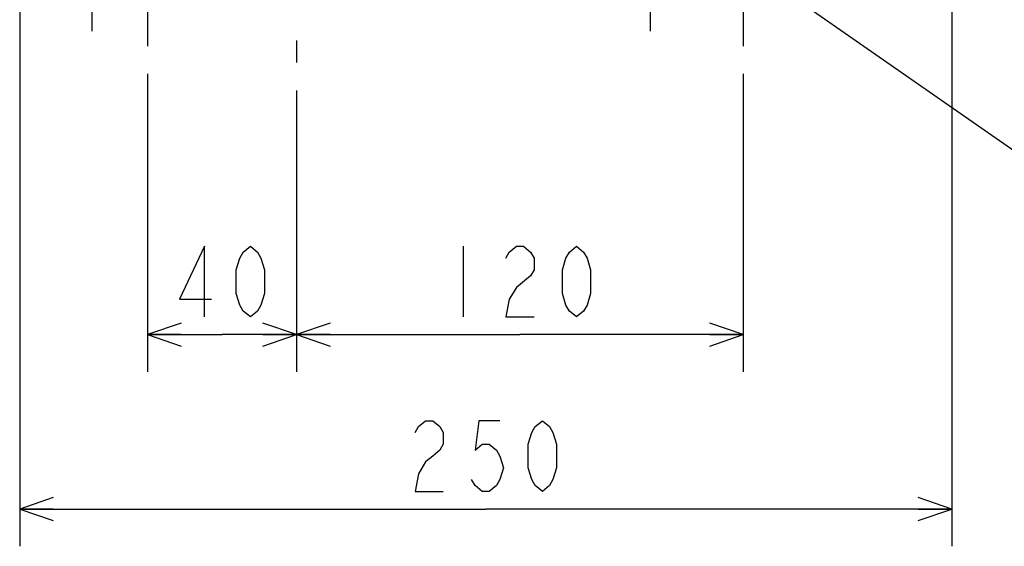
# Model space of a CAD drawing. Extents: x 0 to 594, y 0 to 420.
# Tile 44 of 71: x 290 to 343, y 289 to 318. Entities that reach past the tile are written whole.
import ezdxf

# ---------------------------------------------------------------- set-up
doc = ezdxf.new("R2010")
doc.units = 0
doc.header["$LTSCALE"] = 32.67
doc.linetypes.add('CENTER', pattern=[0.6, 0.375, -0.075, 0.075, -0.075])
doc.layers.get('0').update_dxf_attribs({"linetype": 'CONTINUOUS'})
for name, color, linetype in [('AXIS', 7, 'CONTINUOUS'), ('DRA_ITEM', 7, 'CONTINUOUS'), ('DRIV_DIM', 7, 'CONTINUOUS')]:
    doc.layers.add(name, color=color, linetype=linetype)
doc.styles.get("Standard").update_dxf_attribs({"font": 'txt', "width": 0.8})
doc.dimstyles.new('DIMSTYLE_1', dxfattribs={"dimtxt": 3.8, "dimasz": 1.8, "dimexe": 2, "dimexo": 1.5, "dimgap": 0.95, "dimtad": 1, "dimdec": 3, "dimlfac": 5, "dimtxsty": 'STANDARD', "dimblk": 'OPEN', "dimblk1": 'OPEN', "dimblk2": 'OPEN', "dimcen": 0.09, "dimazin": 2, "dimtp": 0.001, "dimtm": 0.001, "dimtfac": 1, "dimtdec": 3, "dimtofl": 0, "dimtmove": 0, "dimatfit": 3, "dimtolj": 1})
doc.dimstyles.new('DIMSTYLE_3', dxfattribs={"dimtxt": 3.8, "dimasz": 1.8, "dimexe": 2, "dimexo": 1.5, "dimgap": 0.95, "dimtad": 1, "dimdec": 0, "dimlfac": 5, "dimtxsty": 'STANDARD', "dimblk": 'OPEN', "dimblk1": 'OPEN', "dimblk2": 'OPEN', "dimcen": 0.09, "dimazin": 2, "dimtp": 0.001, "dimtm": 0.001, "dimtfac": 1, "dimtdec": 0, "dimtofl": 0, "dimtmove": 0, "dimatfit": 3, "dimtolj": 1})

# ---------------------------------------------------------------- blocks, each defined once
blk = doc.blocks.new('_OPEN')
at = {"color": 0, "linetype": 'BYBLOCK'}
for p, q in [((0, 0), (-1, 0.342)), ((-1, -0.342), (0, 0)), ((-1, 0), (0, 0))]:
    blk.add_line(p, q, dxfattribs=at)
blk = doc.blocks.new('*D8')
at = {"layer": 'DRIV_DIM', "color": 2, "linetype": 'CONTINUOUS'}
for p, q in [((297.348, 314.837), (297.348, 298.824)), ((305.348, 313.948), (305.348, 298.824)), ((297.348, 300.824), (301.348, 300.824)), ((305.348, 300.824), (301.348, 300.824))]:
    blk.add_line(p, q, dxfattribs=at)
at = {"layer": 'DRIV_DIM', "color": 2, "linetype": 'CONTINUOUS', "xscale": 1.8, "yscale": 1.8, "zscale": 1.8, "rotation": 180}
blk.add_blockref('_OPEN', (297.348, 300.824), dxfattribs=at)
at = {"layer": 'DRIV_DIM', "color": 2, "linetype": 'CONTINUOUS', "xscale": 1.8, "yscale": 1.8, "zscale": 1.8}
blk.add_blockref('_OPEN', (305.348, 300.824), dxfattribs=at)
blk = doc.blocks.new('*D9')
at = {"layer": 'DRIV_DIM', "color": 2, "linetype": 'CONTINUOUS'}
for p, q in [((329.348, 314.837), (329.348, 298.824)), ((305.348, 313.948), (305.348, 298.824)), ((305.348, 300.824), (317.348, 300.824)), ((329.348, 300.824), (317.348, 300.824))]:
    blk.add_line(p, q, dxfattribs=at)
at = {"layer": 'DRIV_DIM', "color": 2, "linetype": 'CONTINUOUS', "xscale": 1.8, "yscale": 1.8, "zscale": 1.8, "rotation": 180}
blk.add_blockref('_OPEN', (305.348, 300.824), dxfattribs=at)
at = {"layer": 'DRIV_DIM', "color": 2, "linetype": 'CONTINUOUS', "xscale": 1.8, "yscale": 1.8, "zscale": 1.8}
blk.add_blockref('_OPEN', (329.348, 300.824), dxfattribs=at)
blk = doc.blocks.new('*D10')
at = {"layer": 'DRIV_DIM', "color": 2, "linetype": 'CONTINUOUS'}
for p, q in [((290.479, 320.666), (290.479, 289.448)), ((340.548, 320.732), (340.548, 289.448)), ((290.479, 291.448), (315.513, 291.448)), ((340.548, 291.448), (315.513, 291.448))]:
    blk.add_line(p, q, dxfattribs=at)
at = {"layer": 'DRIV_DIM', "color": 2, "linetype": 'CONTINUOUS', "xscale": 1.8, "yscale": 1.8, "zscale": 1.8, "rotation": 180}
blk.add_blockref('_OPEN', (290.479, 291.448), dxfattribs=at)
at = {"layer": 'DRIV_DIM', "color": 2, "linetype": 'CONTINUOUS', "xscale": 1.8, "yscale": 1.8, "zscale": 1.8}
blk.add_blockref('_OPEN', (340.548, 291.448), dxfattribs=at)

msp = doc.modelspace()

# ---------------------------------------------------------------- linework, layer by layer
at = {"layer": 'AXIS', "color": 7, "linetype": 'CENTER'}
for p, q in [((305.34808, 336.23683), (305.34808, 315.44818)), ((294.34808, 321.23683), (294.34808, 317.13683)), ((324.34808, 321.23683), (324.34808, 317.13683)), ((297.34808, 320.43683), (297.34808, 316.33683)), ((329.34808, 320.43683), (329.34808, 316.33683))]:
    msp.add_line(p, q, dxfattribs=at)
at = {"layer": 'DRA_ITEM', "color": 2, "linetype": 'CONTINUOUS'}
msp.add_line((330.39921, 320.1126), (354.67761, 303.18759), dxfattribs=at)
at = {"layer": 'DRIV_DIM', "color": 2, "linetype": 'CONTINUOUS'}
msp.add_line((314.30808, 305.57396), (314.30808, 301.77398), dxfattribs=at)
for points in [[(300.39808, 301.77398), (300.39808, 305.57396), (299.06809, 302.72397), (300.77809, 302.72397)], [(302.86809, 301.77398), (302.48808, 302.09063), (302.29809, 302.40732), (302.10808, 303.04065), (302.10808, 304.30729), (302.29809, 304.94063), (302.48808, 305.25731), (302.86809, 305.57396), (303.24808, 305.25731), (303.43809, 304.94063), (303.62808, 304.30729), (303.62808, 303.04065), (303.43809, 302.40732), (303.24808, 302.09063), (302.86809, 301.77398)], [(316.58808, 304.94063), (316.77809, 305.25731), (317.15808, 305.57396), (317.5381, 305.57396), (317.91809, 305.25731), (318.1081, 304.94063), (318.1081, 304.30729), (317.91809, 303.99064)], [(320.3881, 301.77398), (320.00807, 302.09063), (319.8181, 302.40732), (319.62809, 303.04065), (319.62809, 304.30729), (319.8181, 304.94063), (320.00807, 305.25731), (320.3881, 305.57396), (320.76808, 305.25731), (320.9581, 304.94063), (321.14807, 304.30729), (321.14807, 303.04065), (320.9581, 302.40732), (320.76808, 302.09063), (320.3881, 301.77398)], [(317.91809, 303.99064), (317.15808, 303.3573), (316.77809, 302.72397), (316.58808, 301.77398), (318.1081, 301.77398)], [(311.71346, 295.5645), (311.90348, 295.88115), (312.28346, 296.19783), (312.66349, 296.19783), (313.04347, 295.88115), (313.23349, 295.5645), (313.23349, 294.93116), (313.04347, 294.61447), (312.66349, 294.29782), (312.28346, 293.98114), (311.90348, 293.3478), (311.71346, 292.39781), (313.23349, 292.39781)], [(316.27349, 296.19783), (315.1335, 296.19783), (314.94348, 294.61447), (315.32347, 294.93116), (315.7035, 294.93116), (316.08348, 294.61447), (316.27349, 294.29782), (316.46347, 293.66449), (316.27349, 293.03115), (316.08348, 292.7145), (315.7035, 292.39781), (315.32347, 292.39781), (314.94348, 292.7145), (314.75347, 293.03115)], [(318.55349, 292.39781), (318.17347, 292.7145), (317.98349, 293.03115), (317.79348, 293.66449), (317.79348, 294.93116), (317.98349, 295.5645), (318.17347, 295.88115), (318.55349, 296.19783), (318.93348, 295.88115), (319.12349, 295.5645), (319.31347, 294.93116), (319.31347, 293.66449), (319.12349, 293.03115), (318.93348, 292.7145), (318.55349, 292.39781)]]:
    msp.add_lwpolyline(points, dxfattribs=at)

# ---------------------------------------------------------------- dimensions: what is measured, and where the dimension line sits
for base, p1, p2, dimstyle, picture, middle in [((340.54808, 291.44782), (290.47888, 322.16641), (340.54808, 322.23174), 'DIMSTYLE_3', '*D10', (310.95348, 291.44782)), ((305.34808, 300.82397), (297.34808, 316.33683), (305.34808, 315.44818), 'DIMSTYLE_1', '*D8', (298.30808, 300.82397)), ((329.34808, 300.82397), (305.34808, 315.44818), (329.34808, 316.33683), 'DIMSTYLE_1', '*D9', (312.78808, 300.82397))]:
    dim = msp.add_linear_dim(base=base, p1=p1, p2=p2, dimstyle=dimstyle, dxfattribs=at)
    dim.commit()
    dim.dimension.update_dxf_attribs({"geometry": picture, "text_midpoint": middle, "dimtype": 160})

doc.saveas('drawing.dxf')
